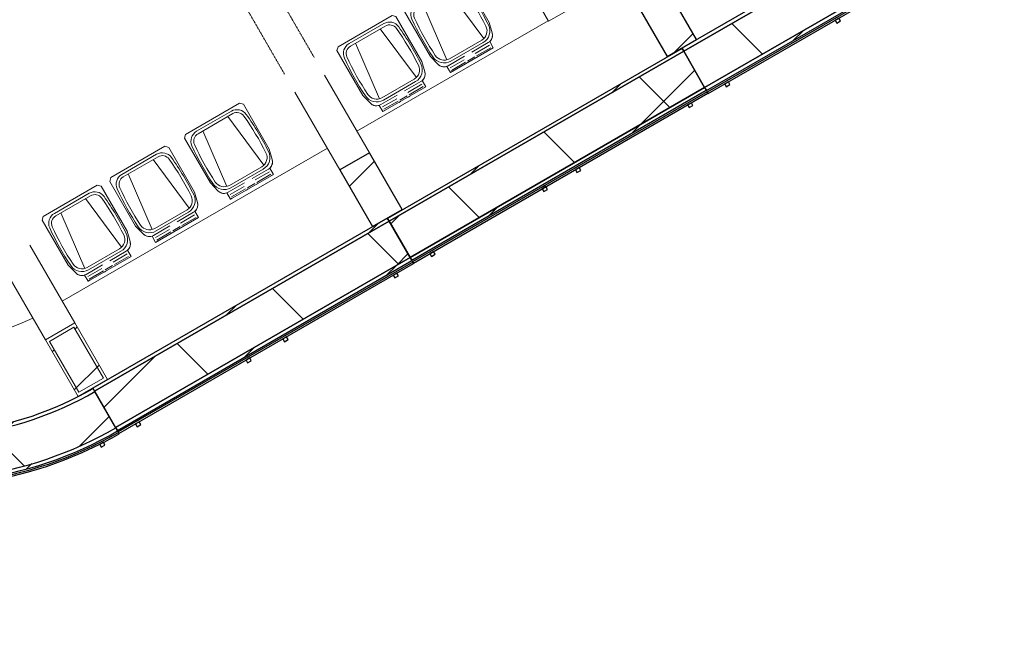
# Model space of a CAD drawing. Header units: centimetres. Extents: x 6036 to 22185, y 5782 to 11383.
# Tile 13 of 183: x 10424 to 11119, y 5882 to 6316. Entities that reach past the tile are written whole.
import ezdxf

# ---------------------------------------------------------------- set-up
doc = ezdxf.new("R2010")
doc.units = ezdxf.units.CM
doc.linetypes.add('Dash', pattern=[0.6, 0.3, -0.3])
for name, color, linetype, lineweight in [('A-COLS', 52, 'Continuous', 9), ('A-COLS-HDLN', 52, 'Dash', 9), ('A-DOOR', 31, 'Continuous', 9), ('A-DOOR-FRAM', 31, 'Continuous', 9), ('A-DOOR-OPNG', 31, 'Continuous', 9), ('A-FLOR', 192, 'Continuous', 9), ('A-WALL', 113, 'Continuous', 9), ('A-WALL-FNSH', 113, 'Continuous', 25), ('A-WALL-PATT', 111, 'Continuous', 25), ('Q-CASE', 31, 'Continuous', 9), ('Q-SPCQ', 91, 'Continuous', 9), ('S-BEAM', 12, 'Continuous', 9)]:
    doc.layers.add(name, color=color, linetype=linetype, lineweight=lineweight)
pattern_1 = [(45, (5468.8, 0), (-21.2132, 21.2132), [])]
pattern_2 = [(45, (5468.8, 0), (-53.033, 53.033), []), (135, (5468.8, 0), (-53.033, -53.033), [])]
pattern_3 = [(45, (5468.8, 0), (-33.67596, 33.67596), [])]

# ---------------------------------------------------------------- blocks, each defined once
blk = doc.blocks.new('GEMO_PanelElewacyjny_Standard - GEMO_PanelElewacyjny_Standard_240_-V29-7-01 ZestMeble')
at = {"layer": 'S-BEAM'}
h = blk.add_hatch(dxfattribs=at)
h.set_pattern_fill('FP_76', color=256, style=0, pattern_type=2)
h.set_pattern_definition([(15, (-7963.627, -3160.18), (-7.76457, 28.97777), [])])
h.paths.add_polyline_path([(-120, -453.92), (120, -453.92), (120, -451.38), (-120, -451.38)])
h.paths.add_polyline_path([(-120, -421.82), (120, -421.82), (120, -419.28), (-120, -419.28)])
h = blk.add_hatch(dxfattribs=at)
h.set_pattern_fill('FP_75', color=256, style=0, pattern_type=2)
h.set_pattern_definition([(15, (-7963.63, -3160.18), (-19.4114, 72.44444), []), (105, (-7963.63, -3160.18), (-72.44444, -19.4114), [])])
h.paths.add_polyline_path([(-120, -451.38), (120, -451.38), (120, -421.82), (-120, -421.82), (-120, -448.56)])
at = {"layer": 'S-BEAM', "lineweight": 25}
for p, q in [((120, -419.28), (-120, -419.28)), ((-120, -419.47), (-120, -421.82)), ((120, -421.82), (-120, -421.82)), ((-120, -421.82), (-120, -451.38)), ((-120, -421.82), (120, -421.82)), ((120, -421.82), (120, -419.28)), ((120, -451.38), (120, -421.82)), ((-120, -451.38), (120, -451.38)), ((120, -451.38), (-120, -451.38)), ((-120, -451.38), (-120, -453.92)), ((120, -453.92), (120, -451.38)), ((-120, -453.92), (120, -453.92)), ((120, -455.07), (-120, -455.07)), ((-120, -455.07), (-120, -456.23)), ((-120, -456.23), (120, -456.23)), ((-103.5, -456.23), (-106.5, -456.23)), ((-106.5, -456.23), (-106.5, -458.54)), ((-103.5, -458.54), (-103.5, -456.23)), ((-13.5, -456.23), (-16.5, -456.23)), ((-16.5, -456.23), (-16.5, -458.54)), ((-13.5, -458.54), (-13.5, -456.23)), ((16.5, -456.23), (13.5, -456.23)), ((13.5, -456.23), (13.5, -458.54)), ((16.5, -458.54), (16.5, -456.23)), ((106.5, -456.23), (103.5, -456.23)), ((103.5, -456.23), (103.5, -458.54)), ((106.5, -458.54), (106.5, -456.23)), ((120, -456.23), (120, -455.07)), ((-106.5, -458.54), (-103.5, -458.54)), ((-16.5, -458.54), (-13.5, -458.54)), ((13.5, -458.54), (16.5, -458.54)), ((103.5, -458.54), (106.5, -458.54))]:
    blk.add_line(p, q, dxfattribs=at)
at = {"layer": 'S-BEAM'}
blk.add_line((120, -453.92), (120, -455.07), dxfattribs=at)
blk = doc.blocks.new('GEMO_PanelElewacyjny_Standard - GEMO_PanelElewacyjny_Standard_240_-V30-7-01 ZestMeble')
at = {"layer": 'S-BEAM'}
h = blk.add_hatch(dxfattribs=at)
h.set_pattern_fill('FP_78', color=256, style=0, pattern_type=2)
h.set_pattern_definition([(15, (-7483.627, -3160.18), (-7.76457, 28.97777), [])])
h.paths.add_polyline_path([(-120, -453.92), (120, -453.92), (120, -451.38), (-120, -451.38)])
h.paths.add_polyline_path([(-120, -421.82), (120, -421.82), (120, -419.28), (-120, -419.28)])
h = blk.add_hatch(dxfattribs=at)
h.set_pattern_fill('FP_77', color=256, style=0, pattern_type=2)
h.set_pattern_definition([(15, (-7483.63, -3160.18), (-19.4114, 72.44444), []), (105, (-7483.63, -3160.18), (-72.44444, -19.4114), [])])
h.paths.add_polyline_path([(-120, -451.38), (120, -451.38), (119.96, -421.82), (-120, -421.82), (-120, -438.86)])
at = {"layer": 'S-BEAM', "lineweight": 25}
for p, q in [((120, -419.28), (-120, -419.28)), ((-120, -419.6), (-120, -421.82)), ((120, -421.82), (-120, -421.82)), ((-120, -421.82), (120, -421.82)), ((-120, -422.14), (-120, -451.38)), ((120, -421.82), (120, -419.47)), ((120, -451.38), (120, -421.82)), ((-120, -451.38), (120, -451.38)), ((120, -451.38), (-120, -451.38)), ((120, -453.92), (120, -451.38)), ((-120, -451.7), (-120, -453.92)), ((-120, -453.92), (120, -453.92)), ((120, -455.07), (-120, -455.07)), ((-120, -455.39), (-120, -456.23)), ((-120, -456.23), (120, -456.23)), ((-103.5, -456.23), (-106.5, -456.23)), ((-106.5, -456.23), (-106.5, -458.54)), ((-103.5, -458.54), (-103.5, -456.23)), ((-13.5, -456.23), (-16.5, -456.23)), ((-16.5, -456.23), (-16.5, -458.54)), ((-13.5, -458.54), (-13.5, -456.23)), ((16.5, -456.23), (13.5, -456.23)), ((13.5, -456.23), (13.5, -458.54)), ((16.5, -458.54), (16.5, -456.23)), ((106.5, -456.23), (103.5, -456.23)), ((103.5, -456.23), (103.5, -458.54)), ((106.5, -458.54), (106.5, -456.23)), ((120, -456.23), (120, -455.07)), ((-106.5, -458.54), (-103.5, -458.54)), ((-16.5, -458.54), (-13.5, -458.54)), ((13.5, -458.54), (16.5, -458.54)), ((103.5, -458.54), (106.5, -458.54))]:
    blk.add_line(p, q, dxfattribs=at)
at = {"layer": 'S-BEAM'}
blk.add_line((-120, -455.07), (-120, -454.24), dxfattribs=at)
blk = doc.blocks.new('GEMO_PanelElewacyjny_Narozny - GEMO_PanelElewacyjny_Standard-V53-7-01 ZestMeble')
at = {"layer": 'S-BEAM'}
h = blk.add_hatch(dxfattribs=at)
h.set_pattern_fill('FP_121', color=256, style=0, pattern_type=2)
h.set_pattern_definition([(15, (-7363.627, -2980.02), (-7.76457, 28.97777), [])])
h.paths.add_polyline_path([(-137.04, -237.36), (-121.22, -245.81), (-104.89, -253.22), (-85.82, -260.23), (-70.94, -264.74), (-53.47, -268.81), (-35.43, -271.77), (-17.93, -273.49), (0, -274.08), (0, -271.54), (-18.53, -270.91), (-36.97, -269.01), (-59.89, -264.73), (-73.26, -261.47), (-90.93, -255.86), (-108.18, -249.06), (-124.93, -241.09), (-141.09, -232.01), (-156.59, -221.84), (-171.36, -210.64), (-185.34, -198.45), (-198.45, -185.34), (-210.64, -171.36), (-221.84, -156.59), (-232.01, -141.09), (-241.09, -124.93), (-249.06, -108.18), (-255.86, -90.93), (-261.96, -71.23), (-266.22, -53.13), (-269.27, -34.46), (-270.91, -18.53), (-271.54, 0), (-274.08, 0), (-273.49, -17.93), (-271.35, -38.08), (-268.81, -53.47), (-263.73, -74.28), (-259.53, -88.1), (-253.06, -105.22), (-245.81, -121.22), (-237.36, -137.04), (-227.89, -152.27), (-217.44, -166.85), (-206.06, -180.71), (-191.4, -196.05), (-180.05, -206.6), (-166.85, -217.44), (-152.27, -227.89)])
h.paths.add_polyline_path([(-115.97, -212.38), (-100.52, -220.11), (-84.56, -226.72), (-68.17, -232.18), (-51.44, -236.45), (-32.95, -239.68), (-17.26, -241.36), (0, -241.98), (0, -239.44), (-17.08, -238.83), (-34.08, -237), (-50.9, -233.97), (-68.09, -229.53), (-83.67, -224.34), (-99.47, -217.8), (-114.75, -210.15), (-129.45, -201.43), (-143.49, -191.68), (-156.8, -180.95), (-169.31, -169.31), (-180.95, -156.8), (-191.68, -143.49), (-201.43, -129.45), (-210.15, -114.75), (-219.23, -96.02), (-224.34, -83.67), (-230.21, -65.63), (-233.97, -50.9), (-237, -34.08), (-238.83, -17.08), (-239.44, 0), (-241.98, 0), (-241.36, -17.26), (-239.51, -34.44), (-236.45, -51.44), (-231.99, -68.72), (-226.72, -84.56), (-220.11, -100.52), (-212.38, -115.97), (-203.56, -130.82), (-190.93, -148.46), (-182.87, -158.46), (-171.1, -171.1), (-156.28, -184.63), (-145.01, -193.71), (-130.82, -203.56)])
h = blk.add_hatch(dxfattribs=at)
h.set_pattern_fill('FP_122', color=256, style=0, pattern_type=2)
h.set_pattern_definition([(15, (-7363.63, -2980.02), (-19.4114, 72.44444), []), (105, (-7363.63, -2980.02), (-72.44444, -19.4114), [])])
h.paths.add_polyline_path([(-141.09, -232.01), (-124.93, -241.09), (-108.18, -249.06), (-90.93, -255.86), (-73.26, -261.47), (-55.25, -265.86), (-34.01, -269.31), (-18.53, -270.91), (0, -271.54), (0, -241.98), (-17.84, -241.3), (-34.44, -239.51), (-51.44, -236.45), (-69.39, -231.77), (-84.56, -226.72), (-100.52, -220.11), (-115.97, -212.38), (-130.82, -203.56), (-145.01, -193.71), (-158.46, -182.87), (-171.1, -171.1), (-182.87, -158.46), (-193.71, -145.01), (-203.56, -130.82), (-212.38, -115.97), (-220.83, -98.79), (-226.72, -84.56), (-232.18, -68.17), (-236.45, -51.44), (-239.7, -32.67), (-241.42, -15.59), (-241.98, 0), (-271.54, 0), (-270.91, -18.53), (-269.01, -36.97), (-265.86, -55.25), (-261.47, -73.26), (-255.86, -90.93), (-249.06, -108.18), (-241.09, -124.93), (-232.01, -141.09), (-221.84, -156.59), (-207.65, -174.79), (-198.45, -185.34), (-185.34, -198.45), (-171.31, -210.67), (-156.59, -221.84)])
at = {"layer": 'S-BEAM', "lineweight": 25}
for p, q in [((-275.23, 0), (-276.39, 0)), ((-271.54, 0), (-274.08, 0)), ((-241.98, 0), (-271.54, 0)), ((-239.44, 0), (-241.98, 0)), ((-276.03, -12.59), (-278.33, -12.71)), ((-278.33, -12.71), (-278.18, -15.7)), ((-275.88, -15.58), (-276.03, -12.59)), ((-278.18, -15.7), (-275.88, -15.58)), ((-247.04, -123.77), (-249.1, -124.82)), ((-249.1, -124.82), (-247.75, -127.49)), ((-245.69, -126.45), (-247.04, -123.77)), ((-247.75, -127.49), (-245.69, -126.45)), ((-232.58, -149.19), (-234.51, -150.45)), ((-234.51, -150.45), (-232.88, -152.97)), ((-232.88, -152.97), (-230.94, -151.71)), ((-230.94, -151.71), (-232.58, -149.19)), ((-151.71, -230.94), (-152.97, -232.88)), ((-152.97, -232.88), (-150.45, -234.51)), ((-149.19, -232.58), (-151.71, -230.94)), ((-150.45, -234.51), (-149.19, -232.58)), ((0, -241.98), (0, -239.44)), ((0, -271.54), (0, -241.98)), ((-126.45, -245.69), (-127.49, -247.75)), ((-127.49, -247.75), (-124.82, -249.1)), ((-123.77, -247.04), (-126.45, -245.69)), ((-124.82, -249.1), (-123.77, -247.04)), ((-15.58, -275.88), (-15.7, -278.18)), ((-12.59, -276.03), (-15.58, -275.88)), ((-12.71, -278.33), (-12.59, -276.03)), ((0, -274.08), (0, -271.54)), ((0, -276.39), (0, -275.23)), ((-15.7, -278.18), (-12.71, -278.33))]:
    blk.add_line(p, q, dxfattribs=at)
at = {"layer": 'S-BEAM'}
blk.add_line((-275.23, 0), (-274.08, 0), dxfattribs=at)
at = {"layer": 'S-BEAM', "lineweight": 25}
for radius, start, end in [(276.39, 180, 266.76684), (274.08, 180, 270), (271.54, 180, 270), (241.98, 180, 270), (275.23, 180, 270), (271.54, 180, 270), (241.98, 180, 270), (239.44, 180, 270), (276.39, 266.79002, 270)]:
    blk.add_arc((0, 0), radius, start, end, dxfattribs=at)
blk = doc.blocks.new('GEMO_WregaPodstawowaDrewno - GEMO_WregaPodstawowaDrewno-V76-7-01 ZestMeble')
at = {"layer": 'A-COLS-HDLN', "color": 254}
for p, q in [((-12, 391.15), (-12, -391.15)), ((12, -391.15), (12, 391.15)), ((12, -207.99), (12, -108))]:
    blk.add_line(p, q, dxfattribs=at)
blk = doc.blocks.new('CASE_Szafa_P2 - E21-S_Regal_Instx60x100__Administracja_high-8766932-7-01 ZestMeble')
at = {"layer": 'Q-CASE'}
for p, q in [((81.92, 0), (-81.92, 0)), ((-81.92, 0), (-81.92, -60)), ((81.92, 0), (-81.92, 0)), ((-81.92, 0), (-81.92, -60)), ((-81.92, -60), (81.92, 0)), ((81.92, 0), (-81.92, 0)), ((81.92, -60), (81.92, 0)), ((81.92, -60), (81.92, 0)), ((-81.92, -60), (81.92, -60)), ((-81.92, -60), (81.92, -60))]:
    blk.add_line(p, q, dxfattribs=at)
blk = doc.blocks.new('GEMO_KoszNaKolkach_P1 - E19-OP_Kosz-120l-5989101-7-01 ZestMeble')
at = {"layer": 'Q-SPCQ'}
for p, q in [((-22, 27.75), (-24, 25.75)), ((-24, 25.75), (-22, 27.75)), ((-24, 25.75), (-24, -10.75)), ((-24, 25.75), (-24, -10.75)), ((22, 27.75), (-22, 27.75)), ((-22, 27.75), (22, 27.75)), ((-10.12, 23.75), (-15.03, -18.68)), ((-14.16, 25.75), (14.16, 25.75)), ((14.16, 23.75), (-14.16, 23.75)), ((10.12, 23.75), (15.03, -18.68)), ((24, 25.75), (22, 27.75)), ((24, 25.75), (22, 27.75)), ((24, -10.75), (24, 25.75)), ((24, 25.75), (24, -10.75)), ((-24, -10.75), (-22.14, -18.21)), ((-24, -10.75), (-22.14, -18.21)), ((22.14, -18.21), (24, -10.75)), ((24, -10.75), (22.14, -18.21)), ((-13.15, -18.92), (13.15, -18.92)), ((-17.5, -22.63), (-17.5, -27.75)), ((-17.5, -27.75), (17.5, -27.75)), ((-17.5, -27.75), (-16, -27.75)), ((-16.32, -22.75), (-3, -22.75)), ((-16, -24.75), (-4.5, -24.75)), ((-16, -26.75), (-4.5, -26.75)), ((-13.15, -20.92), (13.15, -20.92)), ((-4.5, -27.75), (-3, -27.75)), ((-3, -26.75), (3, -26.75)), ((16.32, -22.75), (3, -22.75)), ((4.5, -27.75), (3, -27.75)), ((16, -24.75), (4.5, -24.75)), ((16, -26.75), (4.5, -26.75)), ((17.5, -27.75), (16, -27.75)), ((17.5, -27.75), (17.5, -22.63))]:
    blk.add_line(p, q, dxfattribs=at)
for centre, radius, start, end in [((-14.16, 17.75), 8, 90, 174.59333), ((-14.16, 17.75), 6, 90, 174.59333), ((14.16, 17.75), 8, 5.40667, 90), ((14.16, 17.75), 6, 5.40667, 90), ((173.38, 0), 196.38, 174.59333, 183.50368), ((173.38, 0), 194.38, 174.59333, 183.50368), ((-173.38, 0), 194.38, 356.49632, 5.40667), ((-173.38, 0), 196.38, 356.49632, 5.40667), ((-13.15, -11.42), 9.5, 183.50368, 270), ((-13.15, -11.42), 7.5, 183.50368, 270), ((13.15, -11.42), 7.5, 270, 356.49632), ((13.15, -11.42), 9.5, 270, 356.49632), ((-16.32, -16.75), 6, 194.03624, 258.61252), ((-16.32, -16.75), 6, 194.03624, 270), ((16.32, -16.75), 6, 270, 345.96376), ((16.32, -16.75), 6, 281.38748, 345.96376)]:
    blk.add_arc(centre, radius, start, end, dxfattribs=at)
blk = doc.blocks.new('DOOR_Drzwi-1S_P1 - C13-D_Drzwi_90x200_-8233007-7-01 ZestMeble')
at = {"layer": 'A-DOOR'}
for p, q in [((45, -12.25), (45, -102.25)), ((48, -15.25), (45, -15.25)), ((48, -15.25), (48, -102.25)), ((48, -102.25), (45, -102.25))]:
    blk.add_line(p, q, dxfattribs=at)
at = {"layer": 'A-DOOR-FRAM'}
for p, q in [((-45, -4.25), (-49, -4.25)), ((-49, -4.25), (-49, -12.25)), ((-45, -12.25), (-45, -4.25)), ((49, -4.25), (45, -4.25)), ((45, -4.25), (45, -12.25)), ((49, -12.25), (49, -4.25)), ((-49, -12.25), (-45, -12.25)), ((45, -12.25), (49, -12.25))]:
    blk.add_line(p, q, dxfattribs=at)
at = {"layer": 'A-DOOR-OPNG'}
blk.add_arc((45, -12.25), 90, 180, 270, dxfattribs=at)

msp = doc.modelspace()

# ---------------------------------------------------------------- hatches: boundary and pattern name
at = {"layer": 'A-COLS'}
h = msp.add_hatch(dxfattribs=at)
h.set_pattern_fill('FP_35', color=256, style=0, pattern_type=2)
h.set_pattern_definition(pattern_3)
h.paths.add_polyline_path([(10880.74, 6289.51), (10901.52, 6301.51), (10878.43, 6341.51), (10857.64, 6329.51)])
h.paths.add_polyline_path([(10671.1, 6652.61), (10691.88, 6664.61), (10679.88, 6685.4), (10659.1, 6673.4)])
h.paths.add_polyline_path([(10587.1, 6798.1), (10607.88, 6810.1), (10595.88, 6830.89), (10575.1, 6818.89)])
h.paths.add_polyline_path([(10388.55, 7141.99), (10409.34, 7153.99), (10386.24, 7193.99), (10365.46, 7181.99), (10377.36, 7161.37)])
h = msp.add_hatch(dxfattribs=at)
h.set_pattern_fill('FP_35', color=256, style=0, pattern_type=2)
h.set_pattern_definition(pattern_3)
h.paths.add_polyline_path([(10672.89, 6169.51), (10693.68, 6181.51), (10670.58, 6221.51), (10649.8, 6209.51), (10670.71, 6173.29)])
h.paths.add_polyline_path([(10463.25, 6532.61), (10484.04, 6544.61), (10472.04, 6565.4), (10451.25, 6553.4)])
h.paths.add_polyline_path([(10379.25, 6678.1), (10400.04, 6690.1), (10388.04, 6710.89), (10367.25, 6698.89)])
h.paths.add_polyline_path([(10180.71, 7021.99), (10201.49, 7033.99), (10178.4, 7073.99), (10157.61, 7061.99)])
at = {"layer": 'A-WALL-PATT', "lineweight": 9}
h = msp.add_hatch(dxfattribs=at)
h.set_pattern_fill('FP_13', color=256, style=0, pattern_type=2)
h.set_pattern_definition(pattern_1)
h.paths.add_polyline_path([(10465.04, 6049.51), (10485.83, 6061.51), (10462.73, 6101.51), (10441.95, 6089.51), (10461.08, 6056.37)])
h.paths.add_polyline_path([(10465.62, 6052.51), (10444.84, 6088.51), (10462.16, 6098.51), (10482.94, 6062.51)])
h.paths.add_polyline_path([(10255.41, 6412.61), (10276.19, 6424.61), (10264.19, 6445.4), (10243.41, 6433.4), (10250.96, 6420.31)])
h.paths.add_polyline_path([(10256.14, 6415.34), (10246.14, 6432.66), (10263.46, 6442.66), (10273.46, 6425.34), (10263.44, 6419.56)])
h.paths.add_polyline_path([(10171.41, 6558.1), (10192.19, 6570.1), (10180.19, 6590.89), (10159.41, 6578.89), (10164.62, 6569.85)])
h.paths.add_polyline_path([(10172.14, 6560.83), (10162.14, 6578.16), (10179.46, 6588.16), (10189.33, 6570.76)])
h.paths.add_polyline_path([(9972.86, 6901.99), (9993.65, 6913.99), (9970.55, 6953.99), (9949.77, 6941.99), (9966.99, 6912.17)])
h.paths.add_polyline_path([(9973.44, 6904.99), (9952.65, 6940.99), (9969.98, 6950.99), (9990.76, 6914.99)])
h = msp.add_hatch(dxfattribs=at)
h.set_pattern_fill('FP_14', color=256, style=0, pattern_type=2)
h.set_pattern_definition(pattern_2)
h.paths.add_polyline_path([(10465.62, 6052.51), (10482.94, 6062.51), (10462.16, 6098.51), (10444.84, 6088.51), (10461.08, 6060.37)])
h.paths.add_polyline_path([(10256.14, 6415.34), (10273.46, 6425.34), (10263.44, 6442.65), (10246.14, 6432.66), (10253.27, 6420.31)])
h.paths.add_polyline_path([(10172.14, 6560.83), (10189.33, 6571.06), (10179.46, 6588.16), (10162.14, 6578.16), (10164.62, 6573.85)])
h.paths.add_polyline_path([(9973.44, 6904.99), (9990.76, 6914.99), (9969.98, 6950.99), (9952.65, 6940.99), (9966.99, 6916.17)])
at = {"layer": 'S-BEAM'}
h = msp.add_hatch(dxfattribs=at)
h.set_pattern_fill('FP_13', color=256, style=0, pattern_type=2)
h.set_pattern_definition(pattern_1)
h.paths.add_polyline_path([(10700.47, 6145.74), (10908.32, 6265.74), (10907.16, 6267.74), (10699.31, 6147.74)])
h.paths.add_polyline_path([(10684.53, 6173.34), (10892.38, 6293.34), (10891.23, 6295.34), (10683.38, 6175.34)])
h = msp.add_hatch(dxfattribs=at)
h.set_pattern_fill('FP_14', color=256, style=0, pattern_type=2)
h.set_pattern_definition(pattern_2)
h.paths.add_polyline_path([(10699.31, 6147.74), (10907.16, 6267.74), (10892.38, 6293.34), (10684.56, 6173.29)])

# ---------------------------------------------------------------- linework, layer by layer
at = {"layer": 'A-COLS', "lineweight": 25}
for p, q in [((10901.52, 6301.51), (10878.43, 6341.51)), ((10857.64, 6329.51), (10880.74, 6289.51)), ((10880.74, 6289.51), (10901.52, 6301.51)), ((10670.58, 6221.51), (10649.8, 6209.51)), ((10693.68, 6181.51), (10670.58, 6221.51)), ((10649.8, 6209.51), (10672.89, 6169.51)), ((10672.89, 6169.51), (10693.68, 6181.51))]:
    msp.add_line(p, q, dxfattribs=at)
at = {"layer": 'A-COLS'}
for p, q in [((10638.83, 6276.51), (10670.58, 6221.51)), ((10649.8, 6209.51), (10618.04, 6264.51))]:
    msp.add_line(p, q, dxfattribs=at)
at = {"layer": 'A-FLOR'}
for p, q in [((10661.74, 6236.82), (10796.84, 6314.82)), ((10453.9, 6116.82), (10640.96, 6224.82))]:
    msp.add_line(p, q, dxfattribs=at)
msp.add_arc((10355.88, 6262.59), 175.57, 213.868, 296.07929, dxfattribs=at)
at = {"layer": 'A-WALL'}
for p, q in [((10430.98, 6156.51), (10462.73, 6101.51)), ((10441.95, 6089.51), (10410.2, 6144.51))]:
    msp.add_line(p, q, dxfattribs=at)
at = {"layer": 'A-WALL', "color": 9, "lineweight": 18}
for p, q in [((10462.16, 6098.51), (10444.84, 6088.51)), ((10482.94, 6062.51), (10462.16, 6098.51)), ((10444.84, 6088.51), (10465.62, 6052.51)), ((10465.62, 6052.51), (10482.94, 6062.51))]:
    msp.add_line(p, q, dxfattribs=at)
at = {"layer": 'A-WALL-FNSH', "color": 253, "lineweight": 9}
for p, q in [((10462.73, 6101.51), (10441.95, 6089.51)), ((10485.83, 6061.51), (10462.73, 6101.51)), ((10441.95, 6089.51), (10465.04, 6049.51)), ((10465.04, 6049.51), (10485.83, 6061.51))]:
    msp.add_line(p, q, dxfattribs=at)
at = {"layer": 'S-BEAM', "lineweight": 25}
for p, q in [((10891.23, 6295.34), (10683.38, 6175.34)), ((10892.38, 6293.34), (10891.23, 6295.34)), ((10684.53, 6173.34), (10892.38, 6293.34)), ((10892.38, 6293.34), (10684.53, 6173.34)), ((10907.16, 6267.74), (10892.38, 6293.34)), ((10907.16, 6267.74), (10699.31, 6147.74)), ((10699.31, 6147.74), (10907.16, 6267.74)), ((10908.32, 6265.74), (10907.18, 6267.71)), ((10700.47, 6145.74), (10908.32, 6265.74)), ((10908.89, 6264.74), (10701.05, 6144.74)), ((10701.62, 6143.74), (10909.47, 6263.74)), ((10909.47, 6263.74), (10909.03, 6264.51)), ((10897.78, 6256.99), (10895.18, 6255.49)), ((10895.18, 6255.49), (10896.34, 6253.49)), ((10896.34, 6253.49), (10898.93, 6254.99)), ((10898.93, 6254.99), (10897.78, 6256.99)), ((10818.54, 6211.24), (10815.94, 6209.74)), ((10819.69, 6209.24), (10818.54, 6211.24)), ((10815.94, 6209.74), (10817.09, 6207.74)), ((10817.09, 6207.74), (10819.69, 6209.24)), ((10795.15, 6197.74), (10792.56, 6196.24)), ((10796.31, 6195.74), (10795.15, 6197.74)), ((10792.56, 6196.24), (10793.71, 6194.24)), ((10793.71, 6194.24), (10796.31, 6195.74)), ((10683.38, 6175.34), (10684.53, 6173.34)), ((10684.53, 6173.34), (10699.31, 6147.74)), ((10715.91, 6151.99), (10713.32, 6150.49)), ((10713.32, 6150.49), (10714.47, 6148.49)), ((10714.47, 6148.49), (10717.07, 6149.99)), ((10717.07, 6149.99), (10715.91, 6151.99)), ((10699.31, 6147.74), (10700.47, 6145.74)), ((10701.18, 6144.51), (10701.62, 6143.74))]:
    msp.add_line(p, q, dxfattribs=at)
at = {"layer": 'S-BEAM'}
for p, q in [((10908.45, 6265.51), (10908.89, 6264.74)), ((10701.05, 6144.74), (10700.6, 6145.51))]:
    msp.add_line(p, q, dxfattribs=at)

# ---------------------------------------------------------------- block references
at = {"layer": 'A-COLS-HDLN', "color": 254, "rotation": 30.00000000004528}
msp.add_blockref('GEMO_WregaPodstawowaDrewno - GEMO_WregaPodstawowaDrewno-V76-7-01 ZestMeble', (10425.64, 6621.75), dxfattribs=at)
at = {"layer": 'A-DOOR', "rotation": 209.9498792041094}
msp.add_blockref('DOOR_Drzwi-1S_P1 - C13-D_Drzwi_90x200_-8233007-7-01 ZestMeble', (10424.56, 6302.54), dxfattribs=at)
at = {"layer": 'Q-CASE', "rotation": 299.9999999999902}
msp.add_blockref('CASE_Szafa_P2 - E21-S_Regal_Instx60x100__Administracja_high-8766932-7-01 ZestMeble', (10808.03, 6415.44), dxfattribs=at)
at = {"layer": 'Q-SPCQ'}
for p, rotation in [((10729.02, 6310.98), 29.99999999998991), ((10681.39, 6283.48), 29.99999999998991), ((10573.81, 6221.61), 29.9999999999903), ((10521.07, 6191.16), 29.99999999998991), ((10473.44, 6163.66), 29.99999999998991)]:
    msp.add_blockref('GEMO_KoszNaKolkach_P1 - E19-OP_Kosz-120l-5989101-7-01 ZestMeble', p, dxfattribs=dict(at, rotation=rotation))
at = {"layer": 'S-BEAM'}
for name, p, rotation in [('GEMO_PanelElewacyjny_Standard - GEMO_PanelElewacyjny_Standard_240_-V29-7-01 ZestMeble', (10785.41, 6718.61), 29.99999999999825), ('GEMO_PanelElewacyjny_Narozny - GEMO_PanelElewacyjny_Standard-V53-7-01 ZestMeble', (10355.88, 6262.59), 29.99999999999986), ('GEMO_PanelElewacyjny_Standard - GEMO_PanelElewacyjny_Standard_240_-V30-7-01 ZestMeble', (10369.72, 6478.61), 29.99999999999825)]:
    msp.add_blockref(name, p, dxfattribs=dict(at, rotation=rotation))

doc.saveas('drawing.dxf')
